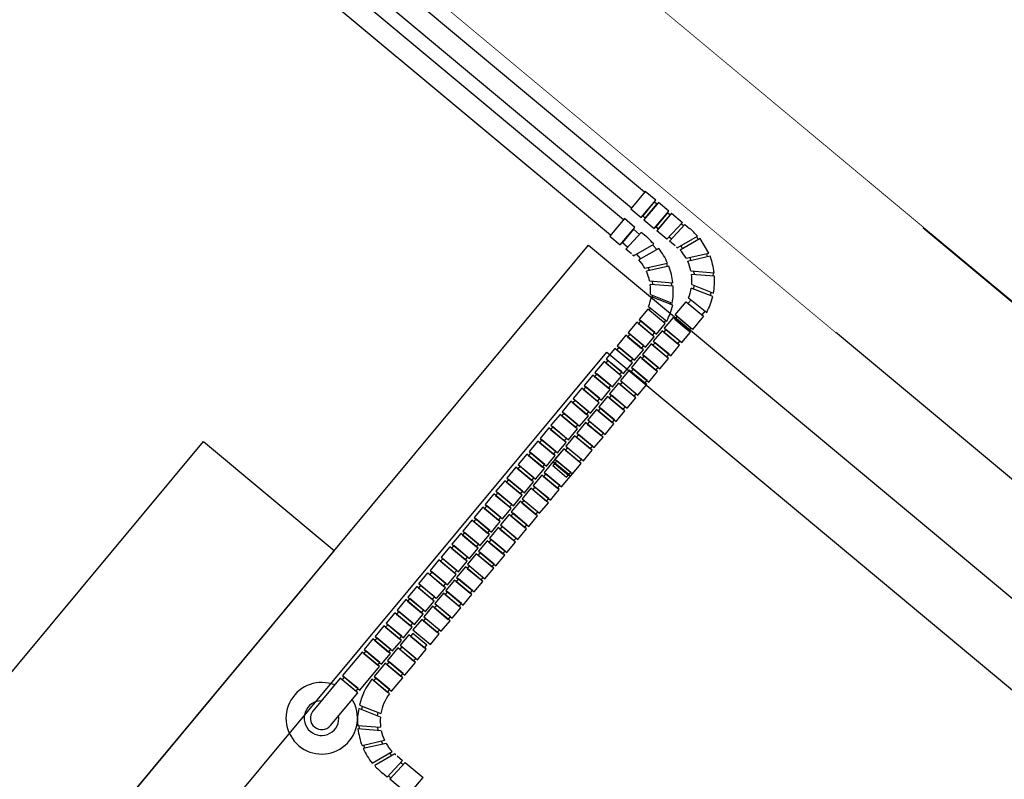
# Model space of a CAD drawing. Header units: metres. Extents: x 7419523 to 7420002, y 5501748 to 5502002.
# Tile 19 of 31: x 7419660.613 to 7419661.57, y 5501823.583 to 5501824.322. Entities that reach past the tile are written whole.
import ezdxf

# ---------------------------------------------------------------- set-up
doc = ezdxf.new("R2010")
doc.units = ezdxf.units.M
doc.header["$MEASUREMENT"] = 0
doc.set_wipeout_variables(frame=1)
doc.linetypes.add('PRZER3-2', pattern=[5, 3, -2])
doc.layers.add('Aparatura', color=7, linetype='CONTINUOUS')
doc.layers.add('Obudowa', color=7, linetype='CONTINUOUS')
doc.layers.add('Mur', color=7, linetype='PRZER3-2', lineweight=35)

msp = doc.modelspace()

# ---------------------------------------------------------------- linework, layer by layer
at = {"layer": 'Aparatura', "color": 4, "lineweight": -3}
for p, q in [((7419661.18094, 5501823.9897, 17.66377), (7419661.17212, 5501823.97911, 17.66377)), ((7419661.18094, 5501823.9897, 17.66377), (7419661.17212, 5501823.97911, 17.66377)), ((7419661.1979, 5501823.97557, 17.66377), (7419661.18094, 5501823.9897, 17.66377)), ((7419661.1979, 5501823.97557, 17.66377), (7419661.18094, 5501823.9897, 17.66377)), ((7419661.17212, 5501823.97911, 17.66377), (7419661.18908, 5501823.96498, 17.66377)), ((7419661.17212, 5501823.97911, 17.66377), (7419661.18908, 5501823.96498, 17.66377)), ((7419661.18908, 5501823.96498, 17.66377), (7419661.1979, 5501823.97557, 17.66377)), ((7419661.18908, 5501823.96498, 17.66377), (7419661.1979, 5501823.97557, 17.66377)), ((7419661.19869, 5501823.96973, 24.233), (7419661.19657, 5501823.96719, 24.233)), ((7419661.19869, 5501823.96973, 24.233), (7419661.19657, 5501823.96719, 24.233)), ((7419661.19487, 5501823.9686, 24.233), (7419661.18636, 5501823.95839, 24.233)), ((7419661.19487, 5501823.9686, 24.233), (7419661.18636, 5501823.95839, 24.233)), ((7419661.21183, 5501823.95447, 24.233), (7419661.19487, 5501823.9686, 24.233)), ((7419661.21183, 5501823.95447, 24.233), (7419661.19487, 5501823.9686, 24.233)), ((7419661.19657, 5501823.96719, 24.233), (7419661.21014, 5501823.95588, 24.233)), ((7419661.19657, 5501823.96719, 24.233), (7419661.21014, 5501823.95588, 24.233)), ((7419661.20332, 5501823.94426, 24.233), (7419661.21183, 5501823.95447, 24.233)), ((7419661.20332, 5501823.94426, 24.233), (7419661.21183, 5501823.95447, 24.233)), ((7419661.21014, 5501823.95588, 24.233), (7419661.21225, 5501823.95843, 24.233)), ((7419661.21014, 5501823.95588, 24.233), (7419661.21225, 5501823.95843, 24.233)), ((7419661.13811, 5501823.9383, 17.66377), (7419661.12929, 5501823.92771, 17.66377)), ((7419661.15507, 5501823.92417, 17.66377), (7419661.13811, 5501823.9383, 17.66377)), ((7419661.15507, 5501823.92417, 17.66377), (7419661.13811, 5501823.9383, 17.66377)), ((7419661.12929, 5501823.92771, 17.66377), (7419661.14625, 5501823.91358, 17.66377)), ((7419661.12929, 5501823.92771, 17.66377), (7419661.14625, 5501823.91358, 17.66377)), ((7419661.14625, 5501823.91358, 17.66377), (7419661.15507, 5501823.92417, 17.66377)), ((7419661.14625, 5501823.91358, 17.66377), (7419661.15507, 5501823.92417, 17.66377)), ((7419661.14173, 5501823.90481, 24.233), (7419661.13141, 5501823.89243, 24.233)), ((7419661.14173, 5501823.90481, 24.233), (7419661.13141, 5501823.89243, 24.233)), ((7419661.15869, 5501823.89068, 24.233), (7419661.14173, 5501823.90481, 24.233)), ((7419661.15869, 5501823.89068, 24.233), (7419661.14173, 5501823.90481, 24.233)), ((7419661.14554, 5501823.90594, 24.233), (7419661.14342, 5501823.9034, 24.233)), ((7419661.14554, 5501823.90594, 24.233), (7419661.14342, 5501823.9034, 24.233)), ((7419661.14342, 5501823.9034, 24.233), (7419661.15699, 5501823.89209, 24.233)), ((7419661.14342, 5501823.9034, 24.233), (7419661.15699, 5501823.89209, 24.233)), ((7419661.15699, 5501823.89209, 24.233), (7419661.15911, 5501823.89464, 24.233)), ((7419661.15699, 5501823.89209, 24.233), (7419661.15911, 5501823.89464, 24.233)), ((7419661.09529, 5501823.88689, 17.66377), (7419661.08646, 5501823.8763, 17.66377)), ((7419661.11225, 5501823.87276, 17.66377), (7419661.09529, 5501823.88689, 17.66377)), ((7419661.11225, 5501823.87276, 17.66377), (7419661.09529, 5501823.88689, 17.66377)), ((7419661.13141, 5501823.89243, 24.233), (7419661.14837, 5501823.8783, 24.233)), ((7419661.13141, 5501823.89243, 24.233), (7419661.14837, 5501823.8783, 24.233)), ((7419661.14837, 5501823.8783, 24.233), (7419661.15869, 5501823.89068, 24.233)), ((7419661.14837, 5501823.8783, 24.233), (7419661.15869, 5501823.89068, 24.233)), ((7419661.08646, 5501823.8763, 17.66377), (7419661.10342, 5501823.86217, 17.66377)), ((7419661.08646, 5501823.8763, 17.66377), (7419661.10342, 5501823.86217, 17.66377)), ((7419661.10342, 5501823.86217, 17.66377), (7419661.11225, 5501823.87276, 17.66377)), ((7419661.10342, 5501823.86217, 17.66377), (7419661.11225, 5501823.87276, 17.66377)), ((7419661.10303, 5501823.85491, 24.233), (7419661.10091, 5501823.85237, 24.233)), ((7419661.10303, 5501823.85491, 24.233), (7419661.10091, 5501823.85237, 24.233)), ((7419661.09921, 5501823.85378, 24.233), (7419661.0907, 5501823.84356, 24.233)), ((7419661.09921, 5501823.85378, 24.233), (7419661.0907, 5501823.84356, 24.233)), ((7419661.11617, 5501823.83965, 24.233), (7419661.09921, 5501823.85378, 24.233)), ((7419661.11617, 5501823.83965, 24.233), (7419661.09921, 5501823.85378, 24.233)), ((7419661.10091, 5501823.85237, 24.233), (7419661.11447, 5501823.84106, 24.233)), ((7419661.10091, 5501823.85237, 24.233), (7419661.11447, 5501823.84106, 24.233)), ((7419661.05246, 5501823.83548, 17.66377), (7419661.04364, 5501823.82489, 17.66377)), ((7419661.06942, 5501823.82135, 17.66377), (7419661.05246, 5501823.83548, 17.66377)), ((7419661.06942, 5501823.82135, 17.66377), (7419661.05246, 5501823.83548, 17.66377)), ((7419661.10766, 5501823.82943, 24.233), (7419661.11617, 5501823.83965, 24.233)), ((7419661.10766, 5501823.82943, 24.233), (7419661.11617, 5501823.83965, 24.233)), ((7419661.11447, 5501823.84106, 24.233), (7419661.11659, 5501823.84361, 24.233)), ((7419661.11447, 5501823.84106, 24.233), (7419661.11659, 5501823.84361, 24.233)), ((7419661.04364, 5501823.82489, 17.66377), (7419661.06059, 5501823.81076, 17.66377)), ((7419661.04364, 5501823.82489, 17.66377), (7419661.06059, 5501823.81076, 17.66377)), ((7419661.06059, 5501823.81076, 17.66377), (7419661.06942, 5501823.82135, 17.66377)), ((7419661.06059, 5501823.81076, 17.66377), (7419661.06942, 5501823.82135, 17.66377)), ((7419661.06302, 5501823.77586, 24.233), (7419661.04606, 5501823.78999, 24.233)), ((7419661.06302, 5501823.77586, 24.233), (7419661.04606, 5501823.78999, 24.233)), ((7419661.04988, 5501823.79112, 24.233), (7419661.04776, 5501823.78858, 24.233)), ((7419661.04988, 5501823.79112, 24.233), (7419661.04776, 5501823.78858, 24.233)), ((7419661.04776, 5501823.78858, 24.233), (7419661.06133, 5501823.77727, 24.233)), ((7419661.04776, 5501823.78858, 24.233), (7419661.06133, 5501823.77727, 24.233)), ((7419661.06133, 5501823.77727, 24.233), (7419661.06345, 5501823.77982, 24.233)), ((7419661.06133, 5501823.77727, 24.233), (7419661.06345, 5501823.77982, 24.233)), ((7419661.00736, 5501823.74009, 24.233), (7419661.00524, 5501823.73754, 24.233)), ((7419661.00736, 5501823.74009, 24.233), (7419661.00524, 5501823.73754, 24.233)), ((7419661.00355, 5501823.73896, 24.233), (7419660.99504, 5501823.72874, 24.233)), ((7419661.00355, 5501823.73896, 24.233), (7419660.99504, 5501823.72874, 24.233)), ((7419661.02051, 5501823.72483, 24.233), (7419661.00355, 5501823.73896, 24.233)), ((7419661.02051, 5501823.72483, 24.233), (7419661.00355, 5501823.73896, 24.233)), ((7419661.00524, 5501823.73754, 24.233), (7419661.01881, 5501823.72624, 24.233)), ((7419661.00524, 5501823.73754, 24.233), (7419661.01881, 5501823.72624, 24.233)), ((7419661.012, 5501823.71461, 24.233), (7419661.02051, 5501823.72483, 24.233)), ((7419661.012, 5501823.71461, 24.233), (7419661.02051, 5501823.72483, 24.233)), ((7419661.01881, 5501823.72624, 24.233), (7419661.02093, 5501823.72878, 24.233)), ((7419661.01881, 5501823.72624, 24.233), (7419661.02093, 5501823.72878, 24.233)), ((7419660.98048, 5501823.71127, 24.233), (7419660.97024, 5501823.69897, 37.37146)), ((7419660.98048, 5501823.71127, 24.233), (7419660.97024, 5501823.69897, 37.37146)), ((7419660.99744, 5501823.69714, 24.233), (7419660.98048, 5501823.71127, 24.233)), ((7419660.99744, 5501823.69714, 24.233), (7419660.98048, 5501823.71127, 24.233)), ((7419660.94554, 5501823.70715, 17.66377), (7419660.92653, 5501823.68433, 11.09454)), ((7419660.9625, 5501823.69302, 17.66377), (7419660.94554, 5501823.70715, 17.66377)), ((7419660.94349, 5501823.6702, 11.09454), (7419660.9625, 5501823.69302, 17.66377)), ((7419660.96813, 5501823.69642, 37.37146), (7419660.95727, 5501823.68339, 37.37146)), ((7419660.97193, 5501823.69756, 37.37146), (7419660.96981, 5501823.69502, 37.37146)), ((7419660.96981, 5501823.69502, 37.37146), (7419660.98338, 5501823.68371, 37.37146)), ((7419660.97024, 5501823.69897, 37.37146), (7419660.9872, 5501823.68484, 37.37146)), ((7419660.97024, 5501823.69897, 37.37146), (7419660.9872, 5501823.68484, 37.37146)), ((7419660.9855, 5501823.68626, 37.37146), (7419660.97193, 5501823.69756, 37.37146)), ((7419660.9872, 5501823.68484, 37.37146), (7419660.99744, 5501823.69714, 24.233)), ((7419660.9872, 5501823.68484, 37.37146), (7419660.99744, 5501823.69714, 24.233)), ((7419660.92653, 5501823.68433, 11.09454), (7419660.94349, 5501823.6702, 11.09454)), ((7419660.95727, 5501823.68339, 37.37146), (7419660.97423, 5501823.66926, 37.37146)), ((7419660.97423, 5501823.66926, 37.37146), (7419660.98509, 5501823.68229, 37.37146)), ((7419660.98338, 5501823.68371, 37.37146), (7419660.9855, 5501823.68626, 37.37146)), ((7419660.97211, 5501823.66672, 37.37146), (7419660.95515, 5501823.68085, 37.37146)), ((7419660.943, 5501823.65563, 37.37146), (7419660.96382, 5501823.64732, 37.37146)), ((7419660.94563, 5501823.65458, 37.37146), (7419660.945, 5501823.65126, 37.37146)), ((7419660.96339, 5501823.64393, 37.37146), (7419660.9423, 5501823.65234, 37.37146)), ((7419660.96084, 5501823.64851, 37.37146), (7419660.96021, 5501823.6452, 37.37146)), ((7419660.94128, 5501823.63585, 37.37146), (7419660.96363, 5501823.63409, 37.37146)), ((7419660.9432, 5501823.63238, 37.37146), (7419660.94282, 5501823.63573, 37.37146)), ((7419660.96042, 5501823.63434, 37.37146), (7419660.96086, 5501823.63099, 37.37146)), ((7419660.96422, 5501823.63072, 37.37146), (7419660.94158, 5501823.6325, 37.37146)), ((7419660.9455, 5501823.61645, 37.37146), (7419660.96736, 5501823.62139, 37.37146)), ((7419660.96893, 5501823.61835, 37.37146), (7419660.94678, 5501823.61334, 37.37146)), ((7419660.94859, 5501823.61375, 37.37146), (7419660.947, 5501823.61679, 37.37146)), ((7419660.96423, 5501823.62069, 37.37146), (7419660.96573, 5501823.61763, 37.37146)), ((7419660.95528, 5501823.59917, 37.37146), (7419660.97469, 5501823.61037, 37.37146)), ((7419660.97752, 5501823.60811, 30.80223), (7419660.95785, 5501823.59676, 30.80223)), ((7419660.97234, 5501823.60895, 30.80223), (7419660.97452, 5501823.60638, 30.80223)), ((7419660.97955, 5501823.60632, 30.80223), (7419660.985, 5501823.60178, 30.80223)), ((7419660.985, 5501823.60178, 30.80223), (7419660.96999, 5501823.58555, 30.80223)), ((7419660.98748, 5501823.59971, 30.80223), (7419660.97247, 5501823.58349, 30.80223)), ((7419660.98325, 5501823.59988, 30.80223), (7419660.98569, 5501823.59778, 34.67909)), ((7419660.98748, 5501823.59971, 30.80223), (7419661.00492, 5501823.58519, 30.80223)), ((7419660.96999, 5501823.58555, 30.80223), (7419660.96542, 5501823.58936, 30.80223)), ((7419660.97358, 5501823.58469, 30.80223), (7419660.97122, 5501823.58688, 30.80223)), ((7419660.99079, 5501823.56823, 30.80223), (7419660.97253, 5501823.58355, 30.80223)), ((7419660.99079, 5501823.56823, 30.80223), (7419661.00492, 5501823.58519, 30.80223))]:
    msp.add_line(p, q, dxfattribs=at)
for points, elevation in [([(7419661.22845, 5501824.00546), (7419661.24202, 5501823.99416), (7419661.24414, 5501823.9967), (7419661.23057, 5501824.008)], 24.233), ([(7419661.22845, 5501824.00546), (7419661.24202, 5501823.99416), (7419661.24414, 5501823.9967), (7419661.23057, 5501824.008)], 24.233), ([(7419661.18306, 5501823.99225), (7419661.20002, 5501823.97812), (7419661.20853, 5501823.98833), (7419661.19157, 5501824.00246)], 17.66377), ([(7419661.18306, 5501823.99225), (7419661.20002, 5501823.97812), (7419661.20853, 5501823.98833), (7419661.19157, 5501824.00246)], 17.66377), ([(7419661.19327, 5501824.00105), (7419661.20684, 5501823.98974), (7419661.20896, 5501823.99229), (7419661.19539, 5501824.00359)], 17.66377), ([(7419661.19327, 5501824.00105), (7419661.20684, 5501823.98974), (7419661.20896, 5501823.99229), (7419661.19539, 5501824.00359)], 17.66377), ([(7419661.21825, 5501823.99666), (7419661.23521, 5501823.98253), (7419661.24372, 5501823.99274), (7419661.22676, 5501824.00687)], 24.233), ([(7419661.21825, 5501823.99666), (7419661.23521, 5501823.98253), (7419661.24372, 5501823.99274), (7419661.22676, 5501824.00687)], 24.233), ([(7419661.18264, 5501823.98829), (7419661.19621, 5501823.97699), (7419661.19833, 5501823.97953), (7419661.18476, 5501823.99083)], 17.66377), ([(7419661.18264, 5501823.98829), (7419661.19621, 5501823.97699), (7419661.19833, 5501823.97953), (7419661.18476, 5501823.99083)], 17.66377), ([(7419661.20762, 5501823.9839), (7419661.22458, 5501823.96977), (7419661.23309, 5501823.97999), (7419661.21613, 5501823.99412)], 24.233), ([(7419661.20762, 5501823.9839), (7419661.22458, 5501823.96977), (7419661.23309, 5501823.97999), (7419661.21613, 5501823.99412)], 24.233), ([(7419661.21783, 5501823.9927), (7419661.23139, 5501823.9814), (7419661.23351, 5501823.98394), (7419661.21994, 5501823.99525)], 24.233), ([(7419661.21783, 5501823.9927), (7419661.23139, 5501823.9814), (7419661.23351, 5501823.98394), (7419661.21994, 5501823.99525)], 24.233), ([(7419661.19699, 5501823.97114), (7419661.21395, 5501823.95701), (7419661.22246, 5501823.96723), (7419661.2055, 5501823.98136)], 24.233), ([(7419661.19699, 5501823.97114), (7419661.21395, 5501823.95701), (7419661.22246, 5501823.96723), (7419661.2055, 5501823.98136)], 24.233), ([(7419661.2072, 5501823.97994), (7419661.22076, 5501823.96864), (7419661.22288, 5501823.97119), (7419661.20932, 5501823.98249)], 24.233), ([(7419661.2072, 5501823.97994), (7419661.22076, 5501823.96864), (7419661.22288, 5501823.97119), (7419661.20932, 5501823.98249)], 24.233), ([(7419661.16149, 5501823.96636), (7419661.17845, 5501823.95223), (7419661.18696, 5501823.96244), (7419661.17, 5501823.97657)], 17.66377), ([(7419661.16149, 5501823.96636), (7419661.17845, 5501823.95223), (7419661.18696, 5501823.96244), (7419661.17, 5501823.97657)], 17.66377), ([(7419661.16149, 5501823.96636), (7419661.17845, 5501823.95223), (7419661.18696, 5501823.96244), (7419661.17, 5501823.97657)], 17.66377), ([(7419661.1717, 5501823.97516), (7419661.18527, 5501823.96385), (7419661.18739, 5501823.9664), (7419661.17382, 5501823.9777)], 17.66377), ([(7419661.1717, 5501823.97516), (7419661.18527, 5501823.96385), (7419661.18739, 5501823.9664), (7419661.17382, 5501823.9777)], 17.66377), ([(7419661.15086, 5501823.9536), (7419661.16782, 5501823.93947), (7419661.17633, 5501823.94968), (7419661.15937, 5501823.96381)], 17.66377), ([(7419661.15086, 5501823.9536), (7419661.16782, 5501823.93947), (7419661.17633, 5501823.94968), (7419661.15937, 5501823.96381)], 17.66377), ([(7419661.16107, 5501823.9624), (7419661.17464, 5501823.95109), (7419661.17676, 5501823.95364), (7419661.16319, 5501823.96494)], 17.66377), ([(7419661.16107, 5501823.9624), (7419661.17464, 5501823.95109), (7419661.17676, 5501823.95364), (7419661.16319, 5501823.96494)], 17.66377), ([(7419661.16107, 5501823.9624), (7419661.17464, 5501823.95109), (7419661.17676, 5501823.95364), (7419661.16319, 5501823.96494)], 17.66377), ([(7419661.18636, 5501823.95839), (7419661.20332, 5501823.94426), (7419661.21183, 5501823.95447), (7419661.19487, 5501823.9686)], 24.233), ([(7419661.18636, 5501823.95839), (7419661.20332, 5501823.94426), (7419661.21183, 5501823.95447), (7419661.19487, 5501823.9686)], 24.233), ([(7419661.14023, 5501823.94084), (7419661.15719, 5501823.92671), (7419661.1657, 5501823.93692), (7419661.14874, 5501823.95105)], 17.66377), ([(7419661.14023, 5501823.94084), (7419661.15719, 5501823.92671), (7419661.1657, 5501823.93692), (7419661.14874, 5501823.95105)], 17.66377), ([(7419661.15044, 5501823.94964), (7419661.16401, 5501823.93834), (7419661.16613, 5501823.94088), (7419661.15256, 5501823.95218)], 17.66377), ([(7419661.15044, 5501823.94964), (7419661.16401, 5501823.93834), (7419661.16613, 5501823.94088), (7419661.15256, 5501823.95218)], 17.66377), ([(7419661.17573, 5501823.94563), (7419661.19269, 5501823.9315), (7419661.2012, 5501823.94171), (7419661.18424, 5501823.95584)], 24.233), ([(7419661.17573, 5501823.94563), (7419661.19269, 5501823.9315), (7419661.2012, 5501823.94171), (7419661.18424, 5501823.95584)], 24.233), ([(7419661.18594, 5501823.95443), (7419661.19951, 5501823.94313), (7419661.20163, 5501823.94567), (7419661.18806, 5501823.95697)], 24.233), ([(7419661.18594, 5501823.95443), (7419661.19951, 5501823.94313), (7419661.20163, 5501823.94567), (7419661.18806, 5501823.95697)], 24.233), ([(7419661.1651, 5501823.93287), (7419661.18206, 5501823.91874), (7419661.19057, 5501823.92895), (7419661.17361, 5501823.94308)], 24.233), ([(7419661.1651, 5501823.93287), (7419661.18206, 5501823.91874), (7419661.19057, 5501823.92895), (7419661.17361, 5501823.94308)], 24.233), ([(7419661.17531, 5501823.94167), (7419661.18888, 5501823.93037), (7419661.191, 5501823.93291), (7419661.17743, 5501823.94422)], 24.233), ([(7419661.17531, 5501823.94167), (7419661.18888, 5501823.93037), (7419661.191, 5501823.93291), (7419661.17743, 5501823.94422)], 24.233), ([(7419661.13981, 5501823.93688), (7419661.15338, 5501823.92558), (7419661.1555, 5501823.92812), (7419661.14193, 5501823.93943)], 17.66377), ([(7419661.13981, 5501823.93688), (7419661.15338, 5501823.92558), (7419661.1555, 5501823.92812), (7419661.14193, 5501823.93943)], 17.66377), ([(7419661.16468, 5501823.92891), (7419661.17825, 5501823.91761), (7419661.18037, 5501823.92015), (7419661.1668, 5501823.93146)], 24.233), ([(7419661.16468, 5501823.92891), (7419661.17825, 5501823.91761), (7419661.18037, 5501823.92015), (7419661.1668, 5501823.93146)], 24.233), ([(7419661.11866, 5501823.91495), (7419661.13562, 5501823.90082), (7419661.14413, 5501823.91103), (7419661.12717, 5501823.92516)], 17.66377), ([(7419661.11866, 5501823.91495), (7419661.13562, 5501823.90082), (7419661.14413, 5501823.91103), (7419661.12717, 5501823.92516)], 17.66377), ([(7419661.11866, 5501823.91495), (7419661.13562, 5501823.90082), (7419661.14413, 5501823.91103), (7419661.12717, 5501823.92516)], 17.66377), ([(7419661.12887, 5501823.92375), (7419661.14244, 5501823.91245), (7419661.14456, 5501823.91499), (7419661.13099, 5501823.92629)], 17.66377), ([(7419661.12887, 5501823.92375), (7419661.14244, 5501823.91245), (7419661.14456, 5501823.91499), (7419661.13099, 5501823.92629)], 17.66377), ([(7419661.15447, 5501823.92011), (7419661.17143, 5501823.90598), (7419661.17994, 5501823.9162), (7419661.16298, 5501823.93033)], 24.233), ([(7419661.15447, 5501823.92011), (7419661.17143, 5501823.90598), (7419661.17994, 5501823.9162), (7419661.16298, 5501823.93033)], 24.233), ([(7419661.10803, 5501823.90219), (7419661.12499, 5501823.88806), (7419661.1335, 5501823.89827), (7419661.11654, 5501823.9124)], 17.66377), ([(7419661.10803, 5501823.90219), (7419661.12499, 5501823.88806), (7419661.1335, 5501823.89827), (7419661.11654, 5501823.9124)], 17.66377), ([(7419661.11824, 5501823.91099), (7419661.13181, 5501823.89969), (7419661.13393, 5501823.90223), (7419661.12036, 5501823.91354)], 17.66377), ([(7419661.11824, 5501823.91099), (7419661.13181, 5501823.89969), (7419661.13393, 5501823.90223), (7419661.12036, 5501823.91354)], 17.66377), ([(7419661.11824, 5501823.91099), (7419661.13181, 5501823.89969), (7419661.13393, 5501823.90223), (7419661.12036, 5501823.91354)], 17.66377), ([(7419661.14385, 5501823.90735), (7419661.16081, 5501823.89322), (7419661.16931, 5501823.90344), (7419661.15235, 5501823.91757)], 24.233), ([(7419661.14385, 5501823.90735), (7419661.16081, 5501823.89322), (7419661.16931, 5501823.90344), (7419661.15235, 5501823.91757)], 24.233), ([(7419661.15405, 5501823.91616), (7419661.16762, 5501823.90485), (7419661.16974, 5501823.9074), (7419661.15617, 5501823.9187)], 24.233), ([(7419661.15405, 5501823.91616), (7419661.16762, 5501823.90485), (7419661.16974, 5501823.9074), (7419661.15617, 5501823.9187)], 24.233), ([(7419661.13322, 5501823.8946), (7419661.15018, 5501823.88047), (7419661.15869, 5501823.89068), (7419661.14173, 5501823.90481)], 24.233), ([(7419661.13322, 5501823.8946), (7419661.15018, 5501823.88047), (7419661.15869, 5501823.89068), (7419661.14173, 5501823.90481)], 24.233), ([(7419661.09741, 5501823.88943), (7419661.11437, 5501823.8753), (7419661.12287, 5501823.88552), (7419661.10591, 5501823.89965)], 17.66377), ([(7419661.09741, 5501823.88943), (7419661.11437, 5501823.8753), (7419661.12287, 5501823.88552), (7419661.10591, 5501823.89965)], 17.66377), ([(7419661.10761, 5501823.89823), (7419661.12118, 5501823.88693), (7419661.1233, 5501823.88947), (7419661.10973, 5501823.90078)], 17.66377), ([(7419661.10761, 5501823.89823), (7419661.12118, 5501823.88693), (7419661.1233, 5501823.88947), (7419661.10973, 5501823.90078)], 17.66377), ([(7419661.13279, 5501823.89064), (7419661.14636, 5501823.87934), (7419661.14848, 5501823.88188), (7419661.13491, 5501823.89318)], 24.233), ([(7419661.13279, 5501823.89064), (7419661.14636, 5501823.87934), (7419661.14848, 5501823.88188), (7419661.13491, 5501823.89318)], 24.233), ([(7419661.09698, 5501823.88548), (7419661.11055, 5501823.87417), (7419661.11267, 5501823.87672), (7419661.0991, 5501823.88802)], 17.66377), ([(7419661.09698, 5501823.88548), (7419661.11055, 5501823.87417), (7419661.11267, 5501823.87672), (7419661.0991, 5501823.88802)], 17.66377), ([(7419661.12259, 5501823.88184), (7419661.13955, 5501823.86771), (7419661.14806, 5501823.87792), (7419661.1311, 5501823.89205)], 24.233), ([(7419661.12259, 5501823.88184), (7419661.13955, 5501823.86771), (7419661.14806, 5501823.87792), (7419661.1311, 5501823.89205)], 24.233), ([(7419661.13098, 5501823.88847), (7419661.14455, 5501823.87716), (7419661.14667, 5501823.87971), (7419661.1331, 5501823.89101)], 24.233), ([(7419661.13098, 5501823.88847), (7419661.14455, 5501823.87716), (7419661.14667, 5501823.87971), (7419661.1331, 5501823.89101)], 24.233), ([(7419661.13098, 5501823.88847), (7419661.14455, 5501823.87716), (7419661.14667, 5501823.87971), (7419661.1331, 5501823.89101)], 24.233), ([(7419661.13098, 5501823.88847), (7419661.14455, 5501823.87716), (7419661.14667, 5501823.87971), (7419661.1331, 5501823.89101)], 24.233), ([(7419661.07583, 5501823.86354), (7419661.09279, 5501823.84941), (7419661.1013, 5501823.85963), (7419661.08434, 5501823.87376)], 17.66377), ([(7419661.07583, 5501823.86354), (7419661.09279, 5501823.84941), (7419661.1013, 5501823.85963), (7419661.08434, 5501823.87376)], 17.66377), ([(7419661.07583, 5501823.86354), (7419661.09279, 5501823.84941), (7419661.1013, 5501823.85963), (7419661.08434, 5501823.87376)], 17.66377), ([(7419661.08604, 5501823.87234), (7419661.09961, 5501823.86104), (7419661.10173, 5501823.86358), (7419661.08816, 5501823.87489)], 17.66377), ([(7419661.08604, 5501823.87234), (7419661.09961, 5501823.86104), (7419661.10173, 5501823.86358), (7419661.08816, 5501823.87489)], 17.66377), ([(7419661.11196, 5501823.86908), (7419661.12892, 5501823.85495), (7419661.13743, 5501823.86516), (7419661.12047, 5501823.87929)], 24.233), ([(7419661.11196, 5501823.86908), (7419661.12892, 5501823.85495), (7419661.13743, 5501823.86516), (7419661.12047, 5501823.87929)], 24.233), ([(7419661.12216, 5501823.87788), (7419661.13573, 5501823.86658), (7419661.13785, 5501823.86912), (7419661.12428, 5501823.88043)], 24.233), ([(7419661.12216, 5501823.87788), (7419661.13573, 5501823.86658), (7419661.13785, 5501823.86912), (7419661.12428, 5501823.88043)], 24.233), ([(7419661.10133, 5501823.85632), (7419661.11829, 5501823.84219), (7419661.1268, 5501823.85241), (7419661.10984, 5501823.86654)], 24.233), ([(7419661.10133, 5501823.85632), (7419661.11829, 5501823.84219), (7419661.1268, 5501823.85241), (7419661.10984, 5501823.86654)], 24.233), ([(7419661.11153, 5501823.86512), (7419661.1251, 5501823.85382), (7419661.12722, 5501823.85636), (7419661.11365, 5501823.86767)], 24.233), ([(7419661.11153, 5501823.86512), (7419661.1251, 5501823.85382), (7419661.12722, 5501823.85636), (7419661.11365, 5501823.86767)], 24.233), ([(7419661.06521, 5501823.85078), (7419661.08217, 5501823.83665), (7419661.09068, 5501823.84687), (7419661.07372, 5501823.861)], 17.66377), ([(7419661.06521, 5501823.85078), (7419661.08217, 5501823.83665), (7419661.09068, 5501823.84687), (7419661.07372, 5501823.861)], 17.66377), ([(7419661.07541, 5501823.85958), (7419661.08898, 5501823.84828), (7419661.0911, 5501823.85082), (7419661.07753, 5501823.86213)], 17.66377), ([(7419661.07541, 5501823.85958), (7419661.08898, 5501823.84828), (7419661.0911, 5501823.85082), (7419661.07753, 5501823.86213)], 17.66377), ([(7419661.07541, 5501823.85958), (7419661.08898, 5501823.84828), (7419661.0911, 5501823.85082), (7419661.07753, 5501823.86213)], 17.66377), ([(7419661.05458, 5501823.83803), (7419661.07154, 5501823.8239), (7419661.08005, 5501823.83411), (7419661.06309, 5501823.84824)], 17.66377), ([(7419661.05458, 5501823.83803), (7419661.07154, 5501823.8239), (7419661.08005, 5501823.83411), (7419661.06309, 5501823.84824)], 17.66377), ([(7419661.06478, 5501823.84683), (7419661.07835, 5501823.83552), (7419661.08047, 5501823.83807), (7419661.0669, 5501823.84937)], 17.66377), ([(7419661.06478, 5501823.84683), (7419661.07835, 5501823.83552), (7419661.08047, 5501823.83807), (7419661.0669, 5501823.84937)], 17.66377), ([(7419661.0907, 5501823.84356), (7419661.10766, 5501823.82943), (7419661.11617, 5501823.83965), (7419661.09921, 5501823.85378)], 24.233), ([(7419661.0907, 5501823.84356), (7419661.10766, 5501823.82943), (7419661.11617, 5501823.83965), (7419661.09921, 5501823.85378)], 24.233), ([(7419661.05415, 5501823.83407), (7419661.06772, 5501823.82277), (7419661.06984, 5501823.82531), (7419661.05627, 5501823.83661)], 17.66377), ([(7419661.05415, 5501823.83407), (7419661.06772, 5501823.82277), (7419661.06984, 5501823.82531), (7419661.05627, 5501823.83661)], 17.66377), ([(7419661.08007, 5501823.83081), (7419661.09703, 5501823.81668), (7419661.10554, 5501823.82689), (7419661.08858, 5501823.84102)], 24.233), ([(7419661.08007, 5501823.83081), (7419661.09703, 5501823.81668), (7419661.10554, 5501823.82689), (7419661.08858, 5501823.84102)], 24.233), ([(7419661.09028, 5501823.83961), (7419661.10384, 5501823.8283), (7419661.10596, 5501823.83085), (7419661.0924, 5501823.84215)], 24.233), ([(7419661.09028, 5501823.83961), (7419661.10384, 5501823.8283), (7419661.10596, 5501823.83085), (7419661.0924, 5501823.84215)], 24.233), ([(7419661.06944, 5501823.81805), (7419661.0864, 5501823.80392), (7419661.09491, 5501823.81413), (7419661.07795, 5501823.82826)], 24.233), ([(7419661.06944, 5501823.81805), (7419661.0864, 5501823.80392), (7419661.09491, 5501823.81413), (7419661.07795, 5501823.82826)], 24.233), ([(7419661.07965, 5501823.82685), (7419661.09322, 5501823.81555), (7419661.09533, 5501823.81809), (7419661.08177, 5501823.82939)], 24.233), ([(7419661.07965, 5501823.82685), (7419661.09322, 5501823.81555), (7419661.09533, 5501823.81809), (7419661.08177, 5501823.82939)], 24.233), ([(7419661.03301, 5501823.81214), (7419661.04997, 5501823.79801), (7419661.05848, 5501823.80822), (7419661.04152, 5501823.82235)], 17.66377), ([(7419661.03301, 5501823.81214), (7419661.04997, 5501823.79801), (7419661.05848, 5501823.80822), (7419661.04152, 5501823.82235)], 17.66377), ([(7419661.03301, 5501823.81214), (7419661.04997, 5501823.79801), (7419661.05848, 5501823.80822), (7419661.04152, 5501823.82235)], 17.66377), ([(7419661.04321, 5501823.82094), (7419661.05678, 5501823.80963), (7419661.0589, 5501823.81218), (7419661.04533, 5501823.82348)], 17.66377), ([(7419661.04321, 5501823.82094), (7419661.05678, 5501823.80963), (7419661.0589, 5501823.81218), (7419661.04533, 5501823.82348)], 17.66377), ([(7419661.06902, 5501823.81409), (7419661.08259, 5501823.80279), (7419661.08471, 5501823.80533), (7419661.07114, 5501823.81664)], 24.233), ([(7419661.06902, 5501823.81409), (7419661.08259, 5501823.80279), (7419661.08471, 5501823.80533), (7419661.07114, 5501823.81664)], 24.233), ([(7419661.02238, 5501823.79938), (7419661.03934, 5501823.78525), (7419661.04785, 5501823.79546), (7419661.03089, 5501823.80959)], 17.66377), ([(7419661.02238, 5501823.79938), (7419661.03934, 5501823.78525), (7419661.04785, 5501823.79546), (7419661.03089, 5501823.80959)], 17.66377), ([(7419661.03258, 5501823.80818), (7419661.04615, 5501823.79687), (7419661.04827, 5501823.79942), (7419661.0347, 5501823.81072)], 17.66377), ([(7419661.03258, 5501823.80818), (7419661.04615, 5501823.79687), (7419661.04827, 5501823.79942), (7419661.0347, 5501823.81072)], 17.66377), ([(7419661.03258, 5501823.80818), (7419661.04615, 5501823.79687), (7419661.04827, 5501823.79942), (7419661.0347, 5501823.81072)], 17.66377), ([(7419661.05881, 5501823.80529), (7419661.07577, 5501823.79116), (7419661.08428, 5501823.80138), (7419661.06732, 5501823.8155)], 24.233), ([(7419661.05881, 5501823.80529), (7419661.07577, 5501823.79116), (7419661.08428, 5501823.80138), (7419661.06732, 5501823.8155)], 24.233), ([(7419661.01175, 5501823.78662), (7419661.02871, 5501823.77249), (7419661.03722, 5501823.7827), (7419661.02026, 5501823.79683)], 17.66377), ([(7419661.01175, 5501823.78662), (7419661.02871, 5501823.77249), (7419661.03722, 5501823.7827), (7419661.02026, 5501823.79683)], 17.66377), ([(7419661.02195, 5501823.79542), (7419661.03552, 5501823.78412), (7419661.03764, 5501823.78666), (7419661.02407, 5501823.79796)], 17.66377), ([(7419661.02195, 5501823.79542), (7419661.03552, 5501823.78412), (7419661.03764, 5501823.78666), (7419661.02407, 5501823.79796)], 17.66377), ([(7419661.04818, 5501823.79253), (7419661.06514, 5501823.7784), (7419661.07365, 5501823.78862), (7419661.05669, 5501823.80275)], 24.233), ([(7419661.04818, 5501823.79253), (7419661.06514, 5501823.7784), (7419661.07365, 5501823.78862), (7419661.05669, 5501823.80275)], 24.233), ([(7419661.05839, 5501823.80133), (7419661.07196, 5501823.79003), (7419661.07408, 5501823.79257), (7419661.06051, 5501823.80388)], 24.233), ([(7419661.05839, 5501823.80133), (7419661.07196, 5501823.79003), (7419661.07408, 5501823.79257), (7419661.06051, 5501823.80388)], 24.233), ([(7419661.03755, 5501823.77978), (7419661.05451, 5501823.76565), (7419661.06302, 5501823.77586), (7419661.04606, 5501823.78999)], 24.233), ([(7419661.03755, 5501823.77978), (7419661.05451, 5501823.76565), (7419661.06302, 5501823.77586), (7419661.04606, 5501823.78999)], 24.233), ([(7419661.00963, 5501823.78408), (7419661.02659, 5501823.76995), (7419661.01777, 5501823.75936), (7419661.00081, 5501823.77349)], 17.66377), ([(7419661.01132, 5501823.78266), (7419661.02489, 5501823.77136), (7419661.02701, 5501823.7739), (7419661.01344, 5501823.78521)], 17.66377), ([(7419661.01132, 5501823.78266), (7419661.02489, 5501823.77136), (7419661.02701, 5501823.7739), (7419661.01344, 5501823.78521)], 17.66377), ([(7419661.03713, 5501823.77582), (7419661.0507, 5501823.76451), (7419661.05282, 5501823.76706), (7419661.03925, 5501823.77836)], 24.233), ([(7419661.03713, 5501823.77582), (7419661.0507, 5501823.76451), (7419661.05282, 5501823.76706), (7419661.03925, 5501823.77836)], 24.233), ([(7419660.99018, 5501823.76073), (7419661.00714, 5501823.7466), (7419661.01565, 5501823.75681), (7419660.99869, 5501823.77094)], 17.66377), ([(7419661.00038, 5501823.76953), (7419661.01395, 5501823.75823), (7419661.01607, 5501823.76077), (7419661.0025, 5501823.77207)], 17.66377), ([(7419661.00038, 5501823.76953), (7419661.01395, 5501823.75823), (7419661.01607, 5501823.76077), (7419661.0025, 5501823.77207)], 17.66377), ([(7419661.00038, 5501823.76953), (7419661.01395, 5501823.75823), (7419661.01607, 5501823.76077), (7419661.0025, 5501823.77207)], 17.66377), ([(7419661.02693, 5501823.76702), (7419661.04389, 5501823.75289), (7419661.0524, 5501823.7631), (7419661.03544, 5501823.77723)], 24.233), ([(7419661.02693, 5501823.76702), (7419661.04389, 5501823.75289), (7419661.0524, 5501823.7631), (7419661.03544, 5501823.77723)], 24.233), ([(7419660.98975, 5501823.75677), (7419661.00332, 5501823.74547), (7419661.00544, 5501823.74801), (7419660.99187, 5501823.75932)], 17.66377), ([(7419661.0163, 5501823.75426), (7419661.03326, 5501823.74013), (7419661.04177, 5501823.75034), (7419661.02481, 5501823.76447)], 24.233), ([(7419661.0163, 5501823.75426), (7419661.03326, 5501823.74013), (7419661.04177, 5501823.75034), (7419661.02481, 5501823.76447)], 24.233), ([(7419661.0265, 5501823.76306), (7419661.04007, 5501823.75176), (7419661.04219, 5501823.7543), (7419661.02862, 5501823.7656)], 24.233), ([(7419661.0265, 5501823.76306), (7419661.04007, 5501823.75176), (7419661.04219, 5501823.7543), (7419661.02862, 5501823.7656)], 24.233), ([(7419660.97955, 5501823.74797), (7419660.99651, 5501823.73384), (7419661.00502, 5501823.74405), (7419660.98806, 5501823.75818)], 17.66377), ([(7419660.97955, 5501823.74797), (7419660.99651, 5501823.73384), (7419661.00502, 5501823.74405), (7419660.98806, 5501823.75818)], 17.66377), ([(7419661.00567, 5501823.7415), (7419661.02263, 5501823.72737), (7419661.03114, 5501823.73759), (7419661.01418, 5501823.75172)], 24.233), ([(7419661.00567, 5501823.7415), (7419661.02263, 5501823.72737), (7419661.03114, 5501823.73759), (7419661.01418, 5501823.75172)], 24.233), ([(7419661.01587, 5501823.7503), (7419661.02944, 5501823.739), (7419661.03156, 5501823.74154), (7419661.01799, 5501823.75285)], 24.233), ([(7419661.01587, 5501823.7503), (7419661.02944, 5501823.739), (7419661.03156, 5501823.74154), (7419661.01799, 5501823.75285)], 24.233), ([(7419660.96892, 5501823.73521), (7419660.98588, 5501823.72108), (7419660.99439, 5501823.7313), (7419660.97743, 5501823.74543)], 17.66377), ([(7419660.96892, 5501823.73521), (7419660.98588, 5501823.72108), (7419660.99439, 5501823.7313), (7419660.97743, 5501823.74543)], 17.66377), ([(7419660.97912, 5501823.74401), (7419660.99269, 5501823.73271), (7419660.99481, 5501823.73525), (7419660.98124, 5501823.74656)], 17.66377), ([(7419660.95829, 5501823.72245), (7419660.97525, 5501823.70832), (7419660.98376, 5501823.71854), (7419660.9668, 5501823.73267)], 17.66377), ([(7419660.9685, 5501823.73126), (7419660.98206, 5501823.71995), (7419660.98418, 5501823.7225), (7419660.97062, 5501823.7338)], 17.66377), ([(7419660.99504, 5501823.72874), (7419661.012, 5501823.71461), (7419661.02051, 5501823.72483), (7419661.00355, 5501823.73896)], 24.233), ([(7419660.99504, 5501823.72874), (7419661.012, 5501823.71461), (7419661.02051, 5501823.72483), (7419661.00355, 5501823.73896)], 24.233), ([(7419660.95787, 5501823.7185), (7419660.97143, 5501823.70719), (7419660.97355, 5501823.70974), (7419660.95999, 5501823.72104)], 17.66377), ([(7419660.9826, 5501823.71381), (7419660.99956, 5501823.69968), (7419661.00807, 5501823.7099), (7419660.99111, 5501823.72403)], 24.233), ([(7419660.99281, 5501823.72262), (7419661.00637, 5501823.71131), (7419661.00849, 5501823.71386), (7419660.99493, 5501823.72516)], 24.233), ([(7419660.94766, 5501823.7097), (7419660.96462, 5501823.69557), (7419660.97313, 5501823.70578), (7419660.95617, 5501823.71991)], 17.66377), ([(7419660.98218, 5501823.70986), (7419660.99575, 5501823.69855), (7419660.99786, 5501823.7011), (7419660.9843, 5501823.7124)], 24.233), ([(7419660.94724, 5501823.70574), (7419660.96081, 5501823.69444), (7419660.96292, 5501823.69698), (7419660.94936, 5501823.70828)], 17.66377), ([(7419660.95727, 5501823.68339), (7419660.97423, 5501823.66926), (7419660.98509, 5501823.68229), (7419660.96813, 5501823.69642)], 37.37146), ([(7419660.9261, 5501823.68037), (7419660.93967, 5501823.66907), (7419660.94179, 5501823.67161), (7419660.92822, 5501823.68292)], 11.09454), ([(7419660.95685, 5501823.67943), (7419660.97042, 5501823.66813), (7419660.97254, 5501823.67067), (7419660.95897, 5501823.68198)], 37.37146)]:
    msp.add_lwpolyline(points, close=True, dxfattribs=dict(at, elevation=elevation))
at = {"layer": 'Aparatura', "color": 1, "lineweight": -3}
msp.add_lwpolyline([(7419660.52995, 5501823.33969), (7419660.40275, 5501823.44566), (7419660.79132, 5501823.91206), (7419660.91852, 5501823.80609)], close=True, dxfattribs=at)
at = {"layer": 'Aparatura', "color": 4, "lineweight": -3, "elevation": 11.09454}
msp.add_lwpolyline([(7419660.91479, 5501823.63576), (7419660.94137, 5501823.66766), (7419660.92441, 5501823.68179), (7419660.89783, 5501823.64989)], dxfattribs=at)
at = {"layer": 'Aparatura', "color": 4, "lineweight": -3}
for centre, radius, start, end in [((7419660.90631, 5501823.64283, 11.09454), 0.03477, 68.7105, 31.69178), ((7419661.00787, 5501823.63991, 37.37146), 0.06675, 142.16894, 166.39511), ((7419661.00793, 5501823.63994, 37.37146), 0.04472, 143.21367, 170.45593), ((7419660.90611, 5501823.64295, 11.09454), 0.01685, 90.06916, 8.42779), ((7419660.90631, 5501823.64283, 11.09454), 0.01104, 140.20114, 320.20114), ((7419661.00737, 5501823.64006, 37.37146), 0.06622, 169.32141, 183.65394), ((7419661.00737, 5501823.64006, 37.37146), 0.04415, 174.95181, 187.71488), ((7419661.00737, 5501823.64006, 37.37146), 0.06622, 186.5698, 200.91579), ((7419661.00737, 5501823.64006, 37.37146), 0.04415, 192.20536, 204.96207), ((7419661.00737, 5501823.64006, 37.37146), 0.04415, 209.41108, 222.23487), ((7419661.00737, 5501823.64006, 37.37146), 0.06622, 203.7912, 218.14347), ((7419661.00781, 5501823.64024, 30.80223), 0.04415, 226.62577, 230.20114), ((7419661.00781, 5501823.64024, 30.80223), 0.06622, 221.05252, 230.20114)]:
    msp.add_arc(centre, radius, start, end, dxfattribs=at)
at = {"layer": 'Mur', "linetype": 'ByBlock', "lineweight": -3}
msp.add_line((7419662.24458, 5501823.4923), (7419659.32323, 5501825.92617), dxfattribs=at)
at = {"layer": 'Obudowa', "color": 0, "lineweight": -3}
msp.add_lwpolyline([(7419658.63212, 5501826.50196), (7419662.24457, 5501823.4923), (7419660.54192, 5501821.44863), (7419656.92946, 5501824.45829)], close=True, dxfattribs=at)
at = {"layer": 'Obudowa', "lineweight": -3}
msp.add_lwpolyline([(7419658.69963, 5501826.27333), (7419662.00751, 5501823.51742), (7419662.02271, 5501823.43292), (7419660.56027, 5501821.67757), (7419660.47441, 5501821.67727), (7419657.1584, 5501824.43995), (7419657.1581, 5501824.5258), (7419658.61377, 5501826.27302)], close=True, dxfattribs=at)
at = {"layer": 'Obudowa', "color": 251, "lineweight": -3, "elevation": 0.14882}
msp.add_lwpolyline([(7419661.84068, 5501823.45158), (7419660.58922, 5501821.94945), (7419659.93207, 5501822.4964), (7419661.1838, 5501823.99885)], close=True, dxfattribs=at)

# ---------------------------------------------------------------- next in the draw order: wipeouts: each hides what was drawn before it
at = {"lineweight": -3}
msp.add_wipeout([(7419661.09176, 5501824.45275), (7419661.49109, 5501824.12005), (7419661.40631, 5501824.01829), (7419661.00698, 5501824.35099)], dxfattribs=at).dxf.layer = 'Obudowa'

# ---------------------------------------------------------------- next in the draw order: linework, layer by layer
at = {"layer": 'Aparatura', "color": 4, "lineweight": -3}
for p, q in [((7419659.99102, 5501825.13504, 11.09454), (7419661.2, 5501824.12779, 11.09454)), ((7419661.18732, 5501824.11257, 11.09454), (7419659.97833, 5501825.11981, 11.09454)), ((7419661.24653, 5501824.13384, 6.71805), (7419661.2324, 5501824.11688, 6.71805)), ((7419661.24653, 5501824.13384, 6.71805), (7419661.25717, 5501824.12497, 6.71805)), ((7419661.24216, 5501824.10875, 6.71805), (7419661.25717, 5501824.12497, 6.71805)), ((7419661.24463, 5501824.10669, 6.71805), (7419661.25965, 5501824.12291, 6.71805)), ((7419661.25606, 5501824.12377, 6.71805), (7419661.25842, 5501824.12159, 6.71805)), ((7419661.25965, 5501824.12291, 6.71805), (7419661.26422, 5501824.1191, 6.71805)), ((7419661.20949, 5501824.11842, 11.09454), (7419661.1988, 5501824.10558, 11.09454)), ((7419661.21718, 5501824.11516, 11.09454), (7419661.20217, 5501824.09894, 11.09454)), ((7419661.21549, 5501824.11334, 11.09454), (7419661.20949, 5501824.11842, 11.09454)), ((7419661.23381, 5501824.11858, 6.71805), (7419661.23127, 5501824.1207, 6.71805)), ((7419661.24216, 5501824.10875, 6.71805), (7419661.2324, 5501824.11688, 6.71805)), ((7419661.1988, 5501824.10558, 11.09454), (7419661.20411, 5501824.10104, 11.09454)), ((7419661.20965, 5501824.0926, 11.09454), (7419661.22931, 5501824.10395, 11.09454)), ((7419661.24643, 5501824.10863, 6.71805), (7419661.24406, 5501824.11081, 6.71805)), ((7419661.25009, 5501824.10214, 6.71805), (7419661.24463, 5501824.10669, 6.71805)), ((7419661.25211, 5501824.10035, 6.71805), (7419661.27178, 5501824.1117, 6.71805)), ((7419661.27436, 5501824.10929, 13.28728), (7419661.25494, 5501824.09809, 13.28728)), ((7419661.27093, 5501824.11121, 6.71805), (7419661.27259, 5501824.10834, 6.71805)), ((7419661.28286, 5501824.09512, 13.28728), (7419661.27436, 5501824.10929, 13.28728)), ((7419661.20762, 5501824.0944, 11.09454), (7419661.20217, 5501824.09894, 11.09454)), ((7419661.21682, 5501824.08958, 17.66377), (7419661.21249, 5501824.09425, 11.09454)), ((7419661.2342, 5501824.09961, 17.66377), (7419661.21479, 5501824.08841, 17.66377)), ((7419661.22802, 5501824.10321, 11.09454), (7419661.23243, 5501824.09867, 11.09454)), ((7419661.25729, 5501824.09952, 6.71805), (7419661.25564, 5501824.10239, 6.71805)), ((7419661.26071, 5501824.09011, 13.28728), (7419661.28286, 5501824.09512, 13.28728)), ((7419661.28156, 5501824.09143, 13.28728), (7419661.28083, 5501824.09466, 13.28728)), ((7419661.22055, 5501824.08044, 17.66377), (7419661.24271, 5501824.08544, 17.66377)), ((7419661.24175, 5501824.08523, 17.66377), (7419661.24248, 5501824.082, 17.66377)), ((7419661.28414, 5501824.09201, 13.28728), (7419661.26227, 5501824.08707, 13.28728)), ((7419661.26541, 5501824.08778, 13.28728), (7419661.26468, 5501824.09101, 13.28728)), ((7419661.24398, 5501824.08234, 17.66377), (7419661.22212, 5501824.07739, 17.66377)), ((7419661.22526, 5501824.0781, 17.66377), (7419661.22378, 5501824.08117, 17.66377)), ((7419661.26541, 5501824.07774, 13.28728), (7419661.28805, 5501824.07596, 13.28728)), ((7419661.26921, 5501824.07412, 13.28728), (7419661.26796, 5501824.07754, 13.28728)), ((7419661.28708, 5501824.07604, 13.28728), (7419661.28682, 5501824.07274, 13.28728)), ((7419661.22526, 5501824.06807, 17.66377), (7419661.2479, 5501824.06629, 17.66377)), ((7419661.22842, 5501824.0645, 17.66377), (7419661.22798, 5501824.06785, 17.66377)), ((7419661.24608, 5501824.06643, 17.66377), (7419661.24667, 5501824.06306, 17.66377)), ((7419661.28835, 5501824.07262, 13.28728), (7419661.26601, 5501824.07437, 13.28728)), ((7419661.2482, 5501824.06294, 17.66377), (7419661.22585, 5501824.0647, 17.66377)), ((7419661.28663, 5501824.05284, 13.28728), (7419661.26581, 5501824.06114, 13.28728)), ((7419661.26624, 5501824.06453, 13.28728), (7419661.28734, 5501824.05612, 13.28728)), ((7419661.2684, 5501824.06011, 13.28728), (7419661.26846, 5501824.06365, 13.28728)), ((7419661.28459, 5501824.05365, 13.28728), (7419661.28526, 5501824.05695, 13.28728)), ((7419661.22609, 5501824.05486, 17.66377), (7419661.24719, 5501824.04645, 17.66377)), ((7419661.2478, 5501824.04442, 17.66377), (7419661.22698, 5501824.05272, 17.66377)), ((7419661.22799, 5501824.05232, 17.66377), (7419661.22818, 5501824.05402, 17.66377)), ((7419661.24571, 5501824.04704, 17.66377), (7419661.2453, 5501824.04542, 17.66377)), ((7419661.26553, 5501824.04973, 13.28728), (7419661.26266, 5501824.04628, 24.233)), ((7419661.26553, 5501824.04973, 13.28728), (7419661.26266, 5501824.04628, 24.233)), ((7419661.26312, 5501824.05167, 13.28728), (7419661.28077, 5501824.03739, 13.28728)), ((7419661.22429, 5501824.04325, 17.66377), (7419661.24195, 5501824.02897, 17.66377)), ((7419661.22469, 5501824.03971, 17.66377), (7419661.22627, 5501824.04165, 17.66377)), ((7419661.27622, 5501824.03497, 24.233), (7419661.27926, 5501824.03862, 13.28728)), ((7419661.27622, 5501824.03497, 24.233), (7419661.27926, 5501824.03862, 13.28728)), ((7419661.24095, 5501824.02977, 17.66377), (7419661.23918, 5501824.02764, 17.66377))]:
    msp.add_line(p, q, dxfattribs=at)
at = {"layer": 'Aparatura', "color": 4, "lineweight": -3, "elevation": 0.14882}
msp.add_lwpolyline([(7419661.22043, 5501824.15441), (7419660.01856, 5501825.15559), (7419660.00587, 5501825.14036), (7419661.20775, 5501824.13918)], dxfattribs=at)
at = {"layer": 'Aparatura', "color": 4, "lineweight": -3}
for points, elevation in [([(7419661.21709, 5501824.12963), (7419661.23122, 5501824.14659), (7419661.22101, 5501824.1551), (7419661.20688, 5501824.13814)], 6.71805), ([(7419661.22105, 5501824.12921), (7419661.23236, 5501824.14278), (7419661.22981, 5501824.1449), (7419661.21851, 5501824.13133)], 6.71805), ([(7419661.22985, 5501824.119), (7419661.24398, 5501824.13596), (7419661.23377, 5501824.14447), (7419661.21964, 5501824.12751)], 6.71805), ([(7419661.23381, 5501824.11858), (7419661.24511, 5501824.13215), (7419661.24257, 5501824.13427), (7419661.23127, 5501824.1207)], 6.71805), ([(7419661.19678, 5501824.10315), (7419661.21091, 5501824.12011), (7419661.20069, 5501824.12862), (7419661.18656, 5501824.11166)], 11.09454), ([(7419661.26084, 5501824.04779), (7419661.2778, 5501824.03366), (7419661.2671, 5501824.0208), (7419661.25014, 5501824.03493)], 24.233), ([(7419661.21495, 5501824.03052), (7419661.23191, 5501824.01639), (7419661.24042, 5501824.0266), (7419661.22346, 5501824.04073)], 17.66377), ([(7419661.20432, 5501824.01776), (7419661.22128, 5501824.00363), (7419661.22979, 5501824.01385), (7419661.21283, 5501824.02798)], 17.66377), ([(7419661.21453, 5501824.02656), (7419661.22809, 5501824.01526), (7419661.23021, 5501824.0178), (7419661.21665, 5501824.02911)], 17.66377), ([(7419661.23951, 5501824.02218), (7419661.25647, 5501824.00805), (7419661.26498, 5501824.01826), (7419661.24802, 5501824.03239)], 24.233), ([(7419661.23951, 5501824.02218), (7419661.25647, 5501824.00805), (7419661.26498, 5501824.01826), (7419661.24802, 5501824.03239)], 24.233), ([(7419661.24971, 5501824.03098), (7419661.26328, 5501824.01967), (7419661.2654, 5501824.02222), (7419661.25183, 5501824.03352)], 24.233), ([(7419661.24971, 5501824.03098), (7419661.26328, 5501824.01967), (7419661.2654, 5501824.02222), (7419661.25183, 5501824.03352)], 24.233), ([(7419661.22888, 5501824.00942), (7419661.24584, 5501823.99529), (7419661.25435, 5501824.0055), (7419661.23739, 5501824.01963)], 24.233), ([(7419661.22888, 5501824.00942), (7419661.24584, 5501823.99529), (7419661.25435, 5501824.0055), (7419661.23739, 5501824.01963)], 24.233), ([(7419661.23908, 5501824.01822), (7419661.25265, 5501824.00691), (7419661.25477, 5501824.00946), (7419661.2412, 5501824.02076)], 24.233), ([(7419661.23908, 5501824.01822), (7419661.25265, 5501824.00691), (7419661.25477, 5501824.00946), (7419661.2412, 5501824.02076)], 24.233), ([(7419661.19369, 5501824.005), (7419661.21065, 5501823.99087), (7419661.21916, 5501824.00109), (7419661.2022, 5501824.01522)], 17.66377), ([(7419661.19369, 5501824.005), (7419661.21065, 5501823.99087), (7419661.21916, 5501824.00109), (7419661.2022, 5501824.01522)], 17.66377), ([(7419661.2039, 5501824.01381), (7419661.21747, 5501824.0025), (7419661.21958, 5501824.00505), (7419661.20602, 5501824.01635)], 17.66377)]:
    msp.add_lwpolyline(points, close=True, dxfattribs=dict(at, elevation=elevation))
at = {"layer": 'Aparatura', "color": 1, "lineweight": -3}
msp.add_lwpolyline([(7419661.33554, 5501822.66852), (7419660.52995, 5501823.33969), (7419661.16579, 5501824.10289), (7419661.97139, 5501823.43172)], close=True, dxfattribs=at)
at = {"layer": 'Aparatura', "color": 4, "lineweight": -3}
for centre, radius, start, end in [((7419661.16799, 5501824.04975, 11.09454), 0.08184, 41.4895, 53.05979), ((7419661.22183, 5501824.06822, 6.71805), 0.06622, 41.05252, 50.20114), ((7419661.17936, 5501824.06048, 11.09454), 0.04415, 46.62577, 50.20114), ((7419661.18211, 5501824.05873, 17.66377), 0.06622, 23.7912, 38.14347), ((7419661.22183, 5501824.06822, 6.71805), 0.04415, 46.62577, 50.20114), ((7419661.22226, 5501824.0684, 13.28728), 0.04415, 29.41108, 42.23487), ((7419661.18211, 5501824.05873, 17.66377), 0.04415, 29.41108, 42.23487), ((7419661.22226, 5501824.0684, 13.28728), 0.04415, 12.20536, 24.96207), ((7419661.22226, 5501824.0684, 13.28728), 0.06622, 6.5698, 20.91579), ((7419661.18211, 5501824.05873, 17.66377), 0.04415, 12.20536, 24.96207), ((7419661.18211, 5501824.05873, 17.66377), 0.06622, 6.5698, 20.91579), ((7419661.22226, 5501824.0684, 13.28728), 0.04415, 354.95181, 7.71488), ((7419661.22226, 5501824.0684, 13.28728), 0.06622, 349.32141, 3.65394), ((7419661.18211, 5501824.05873, 17.66377), 0.04415, 354.95181, 7.71488), ((7419661.18211, 5501824.05873, 17.66377), 0.06622, 349.32141, 3.65394), ((7419661.22226, 5501824.0684, 13.28728), 0.04415, 337.70898, 350.49656), ((7419661.18343, 5501824.05998, 17.66377), 0.04415, 337.73193, 350.53125), ((7419661.22226, 5501824.0684, 13.28728), 0.06622, 332.0832, 346.42351), ((7419661.18344, 5501824.05998, 17.66377), 0.06622, 332.07221, 346.40752)]:
    msp.add_arc(centre, radius, start, end, dxfattribs=at)

doc.saveas('drawing.dxf')
